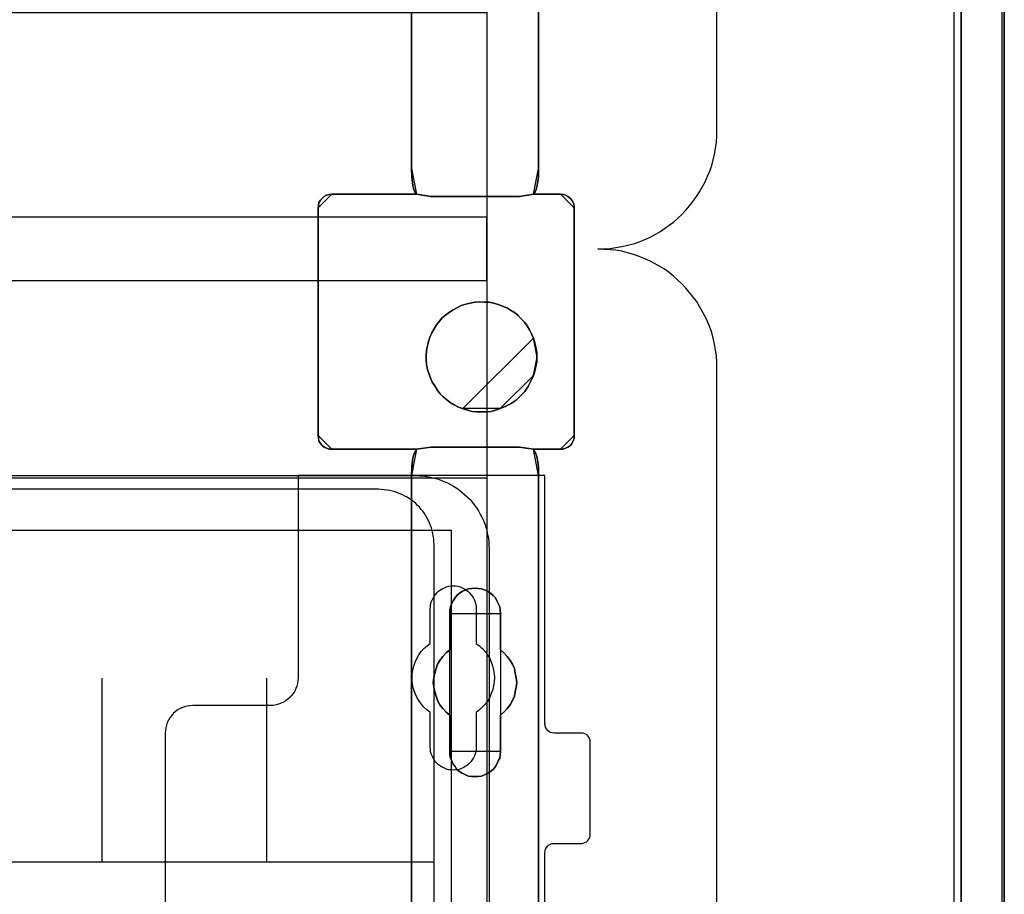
# Model space of a CAD drawing. Extents: x -631805 to -376315, y -40155 to 84873.
# Tile 42 of 256: x -612213 to -611143, y -34590 to -33639. Entities that reach past the tile are written whole.
import ezdxf

# ---------------------------------------------------------------- set-up
doc = ezdxf.new("R2010")
doc.units = 0
doc.header["$MEASUREMENT"] = 0
doc.layers.get('0').update_dxf_attribs({"color": 252})
for name, color, linetype in [('30', 7, 'Continuous'), ('5', 7, 'Continuous'), ('50', 7, 'Continuous')]:
    doc.layers.add(name, color=color, linetype=linetype)

# ---------------------------------------------------------------- blocks, each defined once
blk = doc.blocks.new('*U1036')
at = {"layer": '5', "color": 7}
for points in [[(896, -801.193125), (896, -20.806875)], [(891.310316, -20.805704), (891.310316, -801.191648)], [(891.310316, -801.191648), (891.310316, -20.805704)], [(845.374185, -323.250088), (845.374185, -401.905292), (845.374185, -403.035543), (845.219512, -403.960294), (845.116396, -404.371294), (845.013281, -404.62817), (844.910165, -404.83367), (844.80705, -404.885045), (847.745842, -404.885045), (848.055188, -404.93642), (848.312977, -404.987795), (848.570766, -405.14192), (848.828554, -405.34742), (848.983228, -405.55292), (849.137901, -405.809796), (849.241017, -406.118046), (849.241017, -406.374921), (849.241017, -431.137696), (849.241017, -431.445946), (849.137901, -431.702822), (848.983228, -432.011072), (848.828554, -432.216572), (848.570766, -432.422072), (848.312977, -432.524823), (848.055188, -432.627573), (847.745842, -432.627573), (844.80705, -432.627573), (844.910165, -432.730323), (845.013281, -432.935823), (845.116396, -433.192698), (845.219512, -433.552324), (845.374185, -434.52845), (845.374185, -435.658701), (845.374185, -498.747264)], [(831.556707, -743.189759), (831.556707, -435.658701), (831.608265, -434.52845), (831.711381, -433.552324), (831.814496, -433.192698), (831.917612, -432.935823), (832.020727, -432.730323), (832.123843, -432.627573), (822.895005, -432.627573), (822.637216, -432.627573), (822.32787, -432.524823), (822.070081, -432.422072), (821.86385, -432.216572), (821.657619, -432.011072), (821.502946, -431.702822), (821.451388, -431.445946), (821.39983, -431.137696), (821.39983, -406.374921), (821.451388, -406.118046), (821.502946, -405.809796), (821.657619, -405.55292), (821.86385, -405.34742), (822.070081, -405.14192), (822.32787, -404.987795), (822.637216, -404.93642), (822.895005, -404.885045), (832.123843, -404.885045), (832.020727, -404.83367), (831.917612, -404.62817), (831.814496, -404.371294), (831.711381, -403.960294), (831.608265, -403.035543), (831.556707, -401.905292), (831.556707, -401.905292), (831.556707, -78.807593)], [(831.555951, -78.807619), (831.555951, -401.907002), (831.607518, -403.037259), (831.710651, -403.962015), (831.813784, -404.373017), (831.916918, -404.629894), (832.020051, -404.835395), (832.123184, -404.88677), (833.670183, -405.143647), (833.670183, -405.143647), (843.31314, -405.143647), (844.808572, -404.88677), (844.911706, -404.835395), (845.014839, -404.629894), (845.117972, -404.373017), (845.221105, -403.962015), (845.375805, -403.037259), (845.375805, -401.907002), (845.375805, -323.251388)], [(845.375805, -648.762422), (845.375805, -523.253181), (845.375805, -498.747284), (845.375805, -435.658725), (845.375805, -434.528474), (845.221105, -433.552348), (845.117972, -433.192723), (845.014839, -432.935848), (844.911706, -432.730348), (844.808572, -432.627598), (843.31314, -432.422097), (833.670183, -432.422097), (832.123184, -432.627598), (832.020051, -432.730348), (831.916918, -432.935848), (831.813784, -433.192723), (831.710651, -433.552348), (831.607518, -434.528474), (831.555951, -435.658725), (831.555951, -743.18976)]]:
    blk.add_lwpolyline(points, dxfattribs=at)
at = {"layer": '5', "color": 59}
for points in [[(891.307665, -20.806406), (891.307665, -801.190946), (891.307665, -20.806406)], [(895.997349, -20.806406), (895.997349, -780.795001), (895.997349, -20.806406)]]:
    blk.add_lwpolyline(points, close=True, dxfattribs=at)
at = {"layer": '5', "color": 7}
for points in [[(831.555951, -401.907625), (831.555951, -78.808532), (831.555951, -401.907625)], [(845.373154, -323.250036), (845.373154, -401.907625), (845.373154, -323.250036)], [(831.555951, -401.904976), (831.607767, -403.036004), (831.711399, -403.961391), (831.81503, -404.372674), (831.918661, -404.629726), (832.022293, -404.835367), (832.125924, -404.886778), (831.555951, -401.904976)], [(831.555951, -401.904976), (831.555951, -401.904976), (831.555951, -401.904976)], [(831.555951, -401.904976), (831.607767, -403.036004), (831.711399, -403.961391), (831.81503, -404.372674), (831.918661, -404.629726), (832.022293, -404.835367), (832.125924, -404.886778), (831.555951, -401.904976)], [(831.555951, -401.904976), (831.607767, -403.036004), (831.711399, -403.961391), (831.81503, -404.372674), (831.918661, -404.629726), (832.022293, -404.835367), (832.125924, -404.886778), (831.555951, -401.904976)], [(831.555951, -401.904976), (831.607767, -403.036004), (831.711399, -403.961391), (831.81503, -404.372674), (831.918661, -404.629726), (832.022293, -404.835367), (832.125924, -404.886778), (831.555951, -401.904976)], [(831.555951, -401.904976), (831.607767, -403.036004), (831.711399, -403.961391), (831.81503, -404.372674), (831.918661, -404.629726), (832.022293, -404.835367), (832.125924, -404.886778), (831.555951, -401.904976)], [(831.555951, -401.904976), (831.607767, -403.036004), (831.711399, -403.961391), (831.81503, -404.372674), (831.918661, -404.629726), (832.022293, -404.835367), (832.125924, -404.886778), (831.555951, -401.904976)], [(831.555951, -401.904976), (831.607767, -403.036004), (831.711399, -403.961391), (831.81503, -404.372674), (831.918661, -404.629726), (832.022293, -404.835367), (832.125924, -404.886778), (831.555951, -401.904976)], [(831.555951, -401.904976), (831.607767, -403.036004), (831.711399, -403.961391), (831.81503, -404.372674), (831.918661, -404.629726), (832.022293, -404.835367), (832.125924, -404.886778), (831.555951, -401.904976)], [(831.555951, -401.904976), (831.607767, -403.036004), (831.711399, -403.961391), (831.81503, -404.372674), (831.918661, -404.629726), (832.022293, -404.835367), (832.125924, -404.886778), (831.555951, -401.904976)], [(831.555951, -401.904976), (831.607767, -403.036004), (831.711399, -403.961391), (831.81503, -404.372674), (831.918661, -404.629726), (832.022293, -404.835367), (832.125924, -404.886778), (831.555951, -401.904976)], [(831.555951, -401.904976), (831.607767, -403.036004), (831.711399, -403.961391), (831.81503, -404.372674), (831.918661, -404.629726), (832.022293, -404.835367), (832.125924, -404.886778), (831.555951, -401.904976)], [(831.555951, -401.904976), (831.607767, -403.036004), (831.711399, -403.961391), (831.81503, -404.372674), (831.918661, -404.629726), (832.022293, -404.835367), (832.125924, -404.886778), (831.555951, -401.904976)], [(831.555951, -401.904976), (831.607767, -403.036004), (831.711399, -403.961391), (831.81503, -404.372674), (831.918661, -404.629726), (832.022293, -404.835367), (832.125924, -404.886778), (831.555951, -401.904976)], [(831.555951, -401.904976), (831.607767, -403.036004), (831.711399, -403.961391), (831.81503, -404.372674), (831.918661, -404.629726), (832.022293, -404.835367), (832.125924, -404.886778), (831.555951, -401.904976)], [(831.555951, -401.904976), (831.607767, -403.036004), (831.711399, -403.961391), (831.81503, -404.372674), (831.918661, -404.629726), (832.022293, -404.835367), (832.125924, -404.886778), (831.555951, -401.904976)], [(831.555951, -401.904976), (831.607767, -403.036004), (831.711399, -403.961391), (831.81503, -404.372674), (831.918661, -404.629726), (832.022293, -404.835367), (832.125924, -404.886778), (831.555951, -401.904976)], [(831.555951, -401.904976), (831.607767, -403.036004), (831.711399, -403.961391), (831.81503, -404.372674), (831.918661, -404.629726), (832.022293, -404.835367), (832.125924, -404.886778), (831.555951, -401.904976)], [(831.555951, -401.904976), (831.607767, -403.036004), (831.711399, -403.961391), (831.81503, -404.372674), (831.918661, -404.629726), (832.022293, -404.835367), (832.125924, -404.886778), (831.555951, -401.904976)], [(831.555951, -401.904976), (831.607767, -403.036004), (831.711399, -403.961391), (831.81503, -404.372674), (831.918661, -404.629726), (832.022293, -404.835367), (832.125924, -404.886778), (831.555951, -401.904976)], [(831.555951, -401.904976), (831.607767, -403.036004), (831.711399, -403.961391), (831.81503, -404.372674), (831.918661, -404.629726), (832.022293, -404.835367), (832.125924, -404.886778), (831.555951, -401.904976)], [(831.555951, -401.904976), (831.607767, -403.036004), (831.711399, -403.961391), (831.81503, -404.372674), (831.918661, -404.629726), (832.022293, -404.835367), (832.125924, -404.886778), (831.555951, -401.904976)], [(844.805832, -404.886778), (844.909464, -404.835367), (845.013095, -404.629726), (845.116727, -404.372674), (845.220358, -403.961391), (845.375805, -403.036004), (845.375805, -401.904976), (844.805832, -404.886778)], [(844.805832, -404.886778), (844.909464, -404.835367), (845.013095, -404.629726), (845.116727, -404.372674), (845.220358, -403.961391), (845.375805, -403.036004), (845.375805, -401.904976), (844.805832, -404.886778)], [(844.805832, -404.886778), (844.909464, -404.835367), (845.013095, -404.629726), (845.116727, -404.372674), (845.220358, -403.961391), (845.375805, -403.036004), (845.375805, -401.904976), (844.805832, -404.886778)], [(844.805832, -404.886778), (844.909464, -404.835367), (845.013095, -404.629726), (845.116727, -404.372674), (845.220358, -403.961391), (845.375805, -403.036004), (845.375805, -401.904976), (844.805832, -404.886778)], [(844.805832, -404.886778), (844.909464, -404.835367), (845.013095, -404.629726), (845.116727, -404.372674), (845.220358, -403.961391), (845.375805, -403.036004), (845.375805, -401.904976), (844.805832, -404.886778)], [(844.805832, -404.886778), (844.909464, -404.835367), (845.013095, -404.629726), (845.116727, -404.372674), (845.220358, -403.961391), (845.375805, -403.036004), (845.375805, -401.904976), (844.805832, -404.886778)], [(844.805832, -404.886778), (844.909464, -404.835367), (845.013095, -404.629726), (845.116727, -404.372674), (845.220358, -403.961391), (845.375805, -403.036004), (845.375805, -401.904976), (844.805832, -404.886778)], [(844.805832, -404.886778), (844.909464, -404.835367), (845.013095, -404.629726), (845.116727, -404.372674), (845.220358, -403.961391), (845.375805, -403.036004), (845.375805, -401.904976), (844.805832, -404.886778)], [(844.805832, -404.886778), (844.909464, -404.835367), (845.013095, -404.629726), (845.116727, -404.372674), (845.220358, -403.961391), (845.375805, -403.036004), (845.375805, -401.904976), (844.805832, -404.886778)], [(844.805832, -404.886778), (844.909464, -404.835367), (845.013095, -404.629726), (845.116727, -404.372674), (845.220358, -403.961391), (845.375805, -403.036004), (845.375805, -401.904976), (844.805832, -404.886778)], [(844.805832, -404.886778), (844.909464, -404.835367), (845.013095, -404.629726), (845.116727, -404.372674), (845.220358, -403.961391), (845.375805, -403.036004), (845.375805, -401.904976), (844.805832, -404.886778)], [(844.805832, -404.886778), (844.909464, -404.835367), (845.013095, -404.629726), (845.116727, -404.372674), (845.220358, -403.961391), (845.375805, -403.036004), (845.375805, -401.904976), (844.805832, -404.886778)], [(844.805832, -404.886778), (844.909464, -404.835367), (845.013095, -404.629726), (845.116727, -404.372674), (845.220358, -403.961391), (845.375805, -403.036004), (845.375805, -401.904976), (844.805832, -404.886778)], [(844.805832, -404.886778), (844.909464, -404.835367), (845.013095, -404.629726), (845.116727, -404.372674), (845.220358, -403.961391), (845.375805, -403.036004), (845.375805, -401.904976), (844.805832, -404.886778)], [(844.805832, -404.886778), (844.909464, -404.835367), (845.013095, -404.629726), (845.116727, -404.372674), (845.220358, -403.961391), (845.375805, -403.036004), (845.375805, -401.904976), (844.805832, -404.886778)], [(844.805832, -404.886778), (844.909464, -404.835367), (845.013095, -404.629726), (845.116727, -404.372674), (845.220358, -403.961391), (845.375805, -403.036004), (845.375805, -401.904976), (844.805832, -404.886778)], [(844.805832, -404.886778), (844.909464, -404.835367), (845.013095, -404.629726), (845.116727, -404.372674), (845.220358, -403.961391), (845.375805, -403.036004), (845.375805, -401.904976), (844.805832, -404.886778)], [(844.805832, -404.886778), (844.909464, -404.835367), (845.013095, -404.629726), (845.116727, -404.372674), (845.220358, -403.961391), (845.375805, -403.036004), (845.375805, -401.904976), (844.805832, -404.886778)], [(844.805832, -404.886778), (844.909464, -404.835367), (845.013095, -404.629726), (845.116727, -404.372674), (845.220358, -403.961391), (845.375805, -403.036004), (845.375805, -401.904976), (844.805832, -404.886778)], [(844.805832, -404.886778), (844.909464, -404.835367), (845.013095, -404.629726), (845.116727, -404.372674), (845.220358, -403.961391), (845.375805, -403.036004), (845.375805, -401.904976), (844.805832, -404.886778)], [(844.805832, -404.886778), (844.909464, -404.835367), (845.013095, -404.629726), (845.116727, -404.372674), (845.220358, -403.961391), (845.375805, -403.036004), (845.375805, -401.904976), (844.805832, -404.886778)], [(845.373154, -401.904976), (845.373154, -401.904976), (845.373154, -401.904976)], [(822.897666, -404.88413), (822.639418, -404.935631), (822.329521, -404.987133), (822.071274, -405.141638), (821.864676, -405.347645), (821.658078, -405.553651), (821.503129, -405.81116), (821.45148, -406.12017), (821.39983, -406.377678), (822.897666, -404.88413)], [(821.39983, -406.374113), (821.39983, -431.138668), (821.451388, -431.446941), (821.502946, -431.703835), (821.657619, -432.012107), (821.86385, -432.217622), (822.070081, -432.423137), (822.32787, -432.525895), (822.637216, -432.628652), (822.895005, -432.628652), (832.123843, -432.628652), (833.670575, -432.423137), (843.311875, -432.423137), (844.80705, -432.628652), (847.745842, -432.628652), (848.055188, -432.628652), (848.312977, -432.525895), (848.570766, -432.423137), (848.828554, -432.217622), (848.983228, -432.012107), (849.137901, -431.703835), (849.241017, -431.446941), (849.241017, -431.138668), (849.241017, -406.374113), (849.241017, -406.117219), (849.137901, -405.808947), (848.983228, -405.552053), (848.828554, -405.346538), (848.570766, -405.141023), (848.312977, -404.986887), (848.055188, -404.935508), (847.745842, -404.88413), (844.80705, -404.88413), (843.311875, -405.141023), (833.670575, -405.141023), (832.123843, -404.88413), (822.895005, -404.88413), (822.637216, -404.935508), (822.32787, -404.986887), (822.070081, -405.141023), (821.86385, -405.346538), (821.657619, -405.552053), (821.502946, -405.808947), (821.451388, -406.117219), (821.39983, -406.374113)], [(822.895015, -404.88413), (832.125924, -404.88413), (822.895015, -404.88413)], [(832.123273, -404.88413), (833.67413, -405.143647), (832.123273, -404.88413)], [(832.123273, -404.88413), (832.123273, -404.88413), (832.123273, -404.88413)], [(843.313299, -405.140999), (833.671479, -405.140999), (843.313299, -405.140999)], [(843.310648, -405.143647), (844.808483, -404.88413), (843.310648, -405.143647)], [(844.805832, -404.88413), (844.805832, -404.88413), (844.805832, -404.88413)], [(847.745832, -404.88413), (844.805832, -404.88413), (847.745832, -404.88413)], [(849.241017, -406.377678), (849.241017, -406.12017), (849.1379, -405.81116), (848.983226, -405.553651), (848.828552, -405.347645), (848.570761, -405.141638), (848.312971, -404.987133), (848.05518, -404.935631), (847.745832, -404.88413), (849.241017, -406.377678)], [(821.39983, -406.37503), (821.39983, -431.1404), (821.39983, -406.37503)], [(849.238365, -406.37503), (849.238365, -431.1404), (849.238365, -406.37503)], [(844.808483, -420.554065), (844.602219, -420.091532), (844.395954, -419.628999), (844.138123, -419.217858), (843.828726, -418.806717), (843.467763, -418.446969), (843.158366, -418.087221), (842.745836, -417.778865), (842.333307, -417.521902), (841.920777, -417.264939), (841.456682, -417.059369), (840.992586, -416.905191), (840.52849, -416.751014), (840.012828, -416.648228), (839.497167, -416.648228), (838.981505, -416.596836), (838.465843, -416.648228), (837.950181, -416.751014), (837.486086, -416.853799), (836.970424, -417.007976), (836.557894, -417.213547), (836.093799, -417.47051), (835.681269, -417.727473), (835.26874, -418.035828), (834.907777, -418.344184), (834.59838, -418.703932), (834.288982, -419.115073), (834.031152, -419.526213), (833.773321, -419.988747), (833.567056, -420.45128), (833.412357, -420.913813), (833.309225, -421.376347), (833.206093, -421.890272), (833.154526, -422.404198), (833.154526, -422.918124), (833.206093, -423.43205), (833.309225, -423.945976), (833.463924, -424.408509), (833.618622, -424.871043), (833.824887, -425.333576), (834.082718, -425.744717), (834.340549, -426.155857), (834.649946, -426.566998), (835.010909, -426.926746), (835.371872, -427.235102), (835.784402, -427.543457), (836.196931, -427.80042), (836.661027, -428.057383), (837.125122, -428.211561), (844.808483, -420.554065)], [(837.124983, -428.211947), (837.640626, -428.36613), (838.15627, -428.520313), (838.671914, -428.571707), (839.187558, -428.571707), (839.703201, -428.571707), (840.218845, -428.520313), (840.682924, -428.36613), (841.198568, -428.211947), (841.81734, -427.954976), (842.384548, -427.64661), (842.951756, -427.28685), (843.415836, -426.824301), (843.879915, -426.361753), (844.240866, -425.796415), (844.550252, -425.231078), (844.808074, -424.614346), (844.962767, -424.151798), (845.065896, -423.637855), (845.169024, -423.123912), (845.169024, -422.609969), (845.169024, -422.096026), (845.065896, -421.582083), (844.962767, -421.06814), (844.808074, -420.554197), (844.601816, -420.091648), (844.395559, -419.629099), (844.137737, -419.217945), (843.828351, -418.806791), (843.4674, -418.447031), (843.158014, -418.08727), (842.745499, -417.778905), (842.332984, -417.521933), (841.920469, -417.264962), (841.45639, -417.059384), (840.99231, -416.905202), (840.528231, -416.751019), (840.012587, -416.64823), (839.496944, -416.64823), (838.9813, -416.596836), (838.465656, -416.64823), (837.950013, -416.751019), (837.485933, -416.853807), (836.97029, -417.00799), (836.557775, -417.213567), (836.093695, -417.470539), (835.68118, -417.72751), (835.268666, -418.035876), (834.907715, -418.344242), (834.598329, -418.704002), (834.288943, -419.115156), (834.031121, -419.526311), (833.773299, -419.98886), (833.567041, -420.451408), (833.412348, -420.913957), (833.30922, -421.376506), (833.206091, -421.890449), (833.154526, -422.404392), (833.154526, -422.918335), (833.206091, -423.432278), (833.30922, -423.946221), (833.463913, -424.408769), (833.618606, -424.871318), (833.824863, -425.333867), (834.082685, -425.745021), (834.340507, -426.156175), (834.649893, -426.56733), (835.010844, -426.92709), (835.371794, -427.235456), (835.784309, -427.543821), (836.196824, -427.800793), (836.660903, -428.057764), (837.124983, -428.211947)], [(837.124983, -428.211947), (837.640626, -428.36613), (838.15627, -428.520313), (838.671914, -428.571707), (839.187558, -428.571707), (839.703201, -428.571707), (840.218845, -428.520313), (840.682924, -428.36613), (841.198568, -428.211947), (841.81734, -427.954976), (842.384548, -427.64661), (842.951756, -427.28685), (843.415836, -426.824301), (843.879915, -426.361753), (844.240866, -425.796415), (844.550252, -425.231078), (844.808074, -424.614346), (844.962767, -424.151798), (845.065896, -423.637855), (845.169024, -423.123912), (845.169024, -422.609969), (845.169024, -422.096026), (845.065896, -421.582083), (844.962767, -421.06814), (844.808074, -420.554197), (844.601816, -420.091648), (844.395559, -419.629099), (844.137737, -419.217945), (843.828351, -418.806791), (843.4674, -418.447031), (843.158014, -418.08727), (842.745499, -417.778905), (842.332984, -417.521933), (841.920469, -417.264962), (841.45639, -417.059384), (840.99231, -416.905202), (840.528231, -416.751019), (840.012587, -416.64823), (839.496944, -416.64823), (838.9813, -416.596836), (838.465656, -416.64823), (837.950013, -416.751019), (837.485933, -416.853807), (836.97029, -417.00799), (836.557775, -417.213567), (836.093695, -417.470539), (835.68118, -417.72751), (835.268666, -418.035876), (834.907715, -418.344242), (834.598329, -418.704002), (834.288943, -419.115156), (834.031121, -419.526311), (833.773299, -419.98886), (833.567041, -420.451408), (833.412348, -420.913957), (833.30922, -421.376506), (833.206091, -421.890449), (833.154526, -422.404392), (833.154526, -422.918335), (833.206091, -423.432278), (833.30922, -423.946221), (833.463913, -424.408769), (833.618606, -424.871318), (833.824863, -425.333867), (834.082685, -425.745021), (834.340507, -426.156175), (834.649893, -426.56733), (835.010844, -426.92709), (835.371794, -427.235456), (835.784309, -427.543821), (836.196824, -427.800793), (836.660903, -428.057764), (837.124983, -428.211947)], [(837.124983, -428.211947), (836.660903, -428.057764), (836.196824, -427.800793), (835.784309, -427.543821), (835.371794, -427.235456), (835.010844, -426.92709), (834.649893, -426.56733), (834.340507, -426.156175), (834.082685, -425.745021), (833.824863, -425.333867), (833.618606, -424.871318), (833.463913, -424.408769), (833.30922, -423.946221), (833.206091, -423.432278), (833.154526, -422.918335), (833.154526, -422.404392), (833.206091, -421.890449), (833.30922, -421.376506), (833.412348, -420.913957), (833.567041, -420.451408), (833.773299, -419.98886), (834.031121, -419.526311), (834.288943, -419.115156), (834.598329, -418.704002), (834.907715, -418.344242), (835.268666, -418.035876), (835.68118, -417.72751), (836.093695, -417.470539), (836.557775, -417.213567), (836.97029, -417.00799), (837.485933, -416.853807), (837.950013, -416.751019), (838.465656, -416.64823), (838.9813, -416.596836), (839.496944, -416.64823), (840.012587, -416.64823), (840.528231, -416.751019), (840.99231, -416.905202), (841.45639, -417.059384), (841.920469, -417.264962), (842.332984, -417.521933), (842.745499, -417.778905), (843.158014, -418.08727), (843.4674, -418.447031), (843.828351, -418.806791), (844.137737, -419.217945), (844.395559, -419.629099), (844.601816, -420.091648), (844.808074, -420.554197), (844.962767, -421.06814), (845.065896, -421.582083), (845.169024, -422.096026), (845.169024, -422.609969), (845.169024, -423.123912), (845.065896, -423.637855), (844.962767, -424.151798), (844.808074, -424.614346), (844.550252, -425.231078), (844.240866, -425.796415), (843.879915, -426.361753), (843.415836, -426.824301), (842.951756, -427.28685), (842.384548, -427.64661), (841.81734, -427.954976), (841.198568, -428.211947), (840.682924, -428.36613), (840.218845, -428.520313), (839.703201, -428.571707), (839.187558, -428.571707), (838.671914, -428.571707), (838.15627, -428.520313), (837.640626, -428.36613), (837.124983, -428.211947)], [(845.169024, -422.610753), (845.169024, -422.096353), (845.065255, -421.581952), (844.961486, -421.067552), (844.805832, -420.553151), (845.169024, -422.610753)], [(844.805832, -424.615392), (844.961486, -424.152172), (845.065255, -423.637483), (845.169024, -423.122794), (845.169024, -422.608105), (844.805832, -424.615392)], [(841.197771, -428.211561), (841.816751, -427.954503), (842.384148, -427.646033), (842.951546, -427.286151), (843.41578, -426.823446), (843.880015, -426.360741), (844.241086, -425.795212), (844.550575, -425.229684), (844.808483, -424.612744), (841.197771, -428.211561)], [(837.125779, -428.208913), (837.641557, -428.364396), (838.157335, -428.51988), (838.673112, -428.571707), (839.18889, -428.571707), (839.704667, -428.571707), (840.220445, -428.51988), (840.684645, -428.364396), (841.200423, -428.208913), (837.125779, -428.208913)], [(821.39983, -431.137751), (821.45148, -431.446214), (821.503129, -431.703265), (821.658078, -432.011728), (821.864676, -432.217369), (822.071274, -432.423011), (822.329521, -432.525831), (822.639418, -432.628652), (822.897666, -432.628652), (821.39983, -431.137751)], [(847.745832, -432.628652), (848.05518, -432.628652), (848.312971, -432.525831), (848.570761, -432.423011), (848.828552, -432.217369), (848.983226, -432.011728), (849.1379, -431.703265), (849.241017, -431.446214), (849.241017, -431.137751), (847.745832, -432.628652)], [(822.895015, -432.626004), (832.125924, -432.626004), (822.895015, -432.626004)], [(832.125924, -432.626004), (832.022293, -432.728877), (831.918661, -432.934624), (831.81503, -433.191807), (831.711399, -433.551864), (831.607767, -434.529161), (831.555951, -435.660768), (832.125924, -432.626004)], [(832.125924, -432.626004), (832.022293, -432.728877), (831.918661, -432.934624), (831.81503, -433.191807), (831.711399, -433.551864), (831.607767, -434.529161), (831.555951, -435.660768), (832.125924, -432.626004)], [(832.125924, -432.626004), (832.022293, -432.728877), (831.918661, -432.934624), (831.81503, -433.191807), (831.711399, -433.551864), (831.607767, -434.529161), (831.555951, -435.660768), (832.125924, -432.626004)], [(832.125924, -432.626004), (832.022293, -432.728877), (831.918661, -432.934624), (831.81503, -433.191807), (831.711399, -433.551864), (831.607767, -434.529161), (831.555951, -435.660768), (832.125924, -432.626004)], [(832.125924, -432.626004), (832.022293, -432.728877), (831.918661, -432.934624), (831.81503, -433.191807), (831.711399, -433.551864), (831.607767, -434.529161), (831.555951, -435.660768), (832.125924, -432.626004)], [(832.125924, -432.626004), (832.022293, -432.728877), (831.918661, -432.934624), (831.81503, -433.191807), (831.711399, -433.551864), (831.607767, -434.529161), (831.555951, -435.660768), (832.125924, -432.626004)], [(832.125924, -432.626004), (832.022293, -432.728877), (831.918661, -432.934624), (831.81503, -433.191807), (831.711399, -433.551864), (831.607767, -434.529161), (831.555951, -435.660768), (832.125924, -432.626004)], [(832.125924, -432.626004), (832.022293, -432.728877), (831.918661, -432.934624), (831.81503, -433.191807), (831.711399, -433.551864), (831.607767, -434.529161), (831.555951, -435.660768), (832.125924, -432.626004)], [(832.125924, -432.626004), (832.022293, -432.728877), (831.918661, -432.934624), (831.81503, -433.191807), (831.711399, -433.551864), (831.607767, -434.529161), (831.555951, -435.660768), (832.125924, -432.626004)], [(832.125924, -432.626004), (832.022293, -432.728877), (831.918661, -432.934624), (831.81503, -433.191807), (831.711399, -433.551864), (831.607767, -434.529161), (831.555951, -435.660768), (832.125924, -432.626004)], [(832.125924, -432.626004), (832.022293, -432.728877), (831.918661, -432.934624), (831.81503, -433.191807), (831.711399, -433.551864), (831.607767, -434.529161), (831.555951, -435.660768), (832.125924, -432.626004)], [(832.125924, -432.626004), (832.022293, -432.728877), (831.918661, -432.934624), (831.81503, -433.191807), (831.711399, -433.551864), (831.607767, -434.529161), (831.555951, -435.660768), (832.125924, -432.626004)], [(832.125924, -432.626004), (832.022293, -432.728877), (831.918661, -432.934624), (831.81503, -433.191807), (831.711399, -433.551864), (831.607767, -434.529161), (831.555951, -435.660768), (832.125924, -432.626004)], [(832.125924, -432.626004), (832.022293, -432.728877), (831.918661, -432.934624), (831.81503, -433.191807), (831.711399, -433.551864), (831.607767, -434.529161), (831.555951, -435.660768), (832.125924, -432.626004)], [(832.125924, -432.626004), (832.022293, -432.728877), (831.918661, -432.934624), (831.81503, -433.191807), (831.711399, -433.551864), (831.607767, -434.529161), (831.555951, -435.660768), (832.125924, -432.626004)], [(832.125924, -432.626004), (832.022293, -432.728877), (831.918661, -432.934624), (831.81503, -433.191807), (831.711399, -433.551864), (831.607767, -434.529161), (831.555951, -435.660768), (832.125924, -432.626004)], [(832.125924, -432.626004), (832.022293, -432.728877), (831.918661, -432.934624), (831.81503, -433.191807), (831.711399, -433.551864), (831.607767, -434.529161), (831.555951, -435.660768), (832.125924, -432.626004)], [(832.125924, -432.626004), (832.022293, -432.728877), (831.918661, -432.934624), (831.81503, -433.191807), (831.711399, -433.551864), (831.607767, -434.529161), (831.555951, -435.660768), (832.125924, -432.626004)], [(832.125924, -432.626004), (832.022293, -432.728877), (831.918661, -432.934624), (831.81503, -433.191807), (831.711399, -433.551864), (831.607767, -434.529161), (831.555951, -435.660768), (832.125924, -432.626004)], [(832.125924, -432.626004), (832.022293, -432.728877), (831.918661, -432.934624), (831.81503, -433.191807), (831.711399, -433.551864), (831.607767, -434.529161), (831.555951, -435.660768), (832.125924, -432.626004)], [(832.125924, -432.626004), (832.022293, -432.728877), (831.918661, -432.934624), (831.81503, -433.191807), (831.711399, -433.551864), (831.607767, -434.529161), (831.555951, -435.660768), (832.125924, -432.626004)], [(832.123273, -432.628652), (833.67413, -432.422097), (832.123273, -432.628652)], [(832.123273, -432.626004), (832.123273, -432.626004), (832.123273, -432.626004)], [(843.313299, -432.422097), (833.671479, -432.422097), (843.313299, -432.422097)], [(843.310648, -432.422097), (844.808483, -432.628652), (843.310648, -432.422097)], [(845.375805, -435.660768), (845.375805, -434.529161), (845.220358, -433.551864), (845.116727, -433.191807), (845.013095, -432.934624), (844.909464, -432.728877), (844.805832, -432.626004), (845.375805, -435.660768)], [(844.805832, -432.626004), (844.805832, -432.626004), (844.805832, -432.626004)], [(845.375805, -435.660768), (845.375805, -434.529161), (845.220358, -433.551864), (845.116727, -433.191807), (845.013095, -432.934624), (844.909464, -432.728877), (844.805832, -432.626004), (845.375805, -435.660768)], [(845.375805, -435.660768), (845.375805, -434.529161), (845.220358, -433.551864), (845.116727, -433.191807), (845.013095, -432.934624), (844.909464, -432.728877), (844.805832, -432.626004), (845.375805, -435.660768)], [(845.375805, -435.660768), (845.375805, -434.529161), (845.220358, -433.551864), (845.116727, -433.191807), (845.013095, -432.934624), (844.909464, -432.728877), (844.805832, -432.626004), (845.375805, -435.660768)], [(845.375805, -435.660768), (845.375805, -434.529161), (845.220358, -433.551864), (845.116727, -433.191807), (845.013095, -432.934624), (844.909464, -432.728877), (844.805832, -432.626004), (845.375805, -435.660768)], [(845.375805, -435.660768), (845.375805, -434.529161), (845.220358, -433.551864), (845.116727, -433.191807), (845.013095, -432.934624), (844.909464, -432.728877), (844.805832, -432.626004), (845.375805, -435.660768)], [(845.375805, -435.660768), (845.375805, -434.529161), (845.220358, -433.551864), (845.116727, -433.191807), (845.013095, -432.934624), (844.909464, -432.728877), (844.805832, -432.626004), (845.375805, -435.660768)], [(845.375805, -435.660768), (845.375805, -434.529161), (845.220358, -433.551864), (845.116727, -433.191807), (845.013095, -432.934624), (844.909464, -432.728877), (844.805832, -432.626004), (845.375805, -435.660768)], [(845.375805, -435.660768), (845.375805, -434.529161), (845.220358, -433.551864), (845.116727, -433.191807), (845.013095, -432.934624), (844.909464, -432.728877), (844.805832, -432.626004), (845.375805, -435.660768)], [(845.375805, -435.660768), (845.375805, -434.529161), (845.220358, -433.551864), (845.116727, -433.191807), (845.013095, -432.934624), (844.909464, -432.728877), (844.805832, -432.626004), (845.375805, -435.660768)], [(845.375805, -435.660768), (845.375805, -434.529161), (845.220358, -433.551864), (845.116727, -433.191807), (845.013095, -432.934624), (844.909464, -432.728877), (844.805832, -432.626004), (845.375805, -435.660768)], [(845.375805, -435.660768), (845.375805, -434.529161), (845.220358, -433.551864), (845.116727, -433.191807), (845.013095, -432.934624), (844.909464, -432.728877), (844.805832, -432.626004), (845.375805, -435.660768)], [(845.375805, -435.660768), (845.375805, -434.529161), (845.220358, -433.551864), (845.116727, -433.191807), (845.013095, -432.934624), (844.909464, -432.728877), (844.805832, -432.626004), (845.375805, -435.660768)], [(845.375805, -435.660768), (845.375805, -434.529161), (845.220358, -433.551864), (845.116727, -433.191807), (845.013095, -432.934624), (844.909464, -432.728877), (844.805832, -432.626004), (845.375805, -435.660768)], [(845.375805, -435.660768), (845.375805, -434.529161), (845.220358, -433.551864), (845.116727, -433.191807), (845.013095, -432.934624), (844.909464, -432.728877), (844.805832, -432.626004), (845.375805, -435.660768)], [(845.375805, -435.660768), (845.375805, -434.529161), (845.220358, -433.551864), (845.116727, -433.191807), (845.013095, -432.934624), (844.909464, -432.728877), (844.805832, -432.626004), (845.375805, -435.660768)], [(845.375805, -435.660768), (845.375805, -434.529161), (845.220358, -433.551864), (845.116727, -433.191807), (845.013095, -432.934624), (844.909464, -432.728877), (844.805832, -432.626004), (845.375805, -435.660768)], [(845.375805, -435.660768), (845.375805, -434.529161), (845.220358, -433.551864), (845.116727, -433.191807), (845.013095, -432.934624), (844.909464, -432.728877), (844.805832, -432.626004), (845.375805, -435.660768)], [(845.375805, -435.660768), (845.375805, -434.529161), (845.220358, -433.551864), (845.116727, -433.191807), (845.013095, -432.934624), (844.909464, -432.728877), (844.805832, -432.626004), (845.375805, -435.660768)], [(845.375805, -435.660768), (845.375805, -434.529161), (845.220358, -433.551864), (845.116727, -433.191807), (845.013095, -432.934624), (844.909464, -432.728877), (844.805832, -432.626004), (845.375805, -435.660768)], [(845.375805, -435.660768), (845.375805, -434.529161), (845.220358, -433.551864), (845.116727, -433.191807), (845.013095, -432.934624), (844.909464, -432.728877), (844.805832, -432.626004), (845.375805, -435.660768)], [(844.805832, -432.626004), (847.745832, -432.626004), (844.805832, -432.626004)], [(831.555951, -743.18882), (831.555951, -435.65812), (831.555951, -743.18882)], [(831.555951, -435.65812), (831.555951, -435.65812), (831.555951, -435.65812)], [(845.373154, -435.65812), (845.373154, -498.747316), (845.373154, -435.65812)], [(845.373154, -435.65812), (845.373154, -435.65812), (845.373154, -435.65812)], [(837.073768, -467.873161), (836.76441, -467.667628), (836.506612, -467.462096), (836.300373, -467.153797), (836.094134, -466.896881), (835.939455, -466.537199), (835.784776, -466.2289), (835.733217, -465.869219), (835.733217, -465.509537), (835.733217, -461.553035), (835.32074, -461.244737), (834.959822, -460.833672), (834.650464, -460.422606), (834.392666, -459.960158), (834.237987, -459.49771), (834.083308, -459.035262), (833.980189, -458.521431), (833.928629, -458.007599), (833.980189, -457.493768), (834.083308, -456.979937), (834.237987, -456.466105), (834.392666, -456.003657), (834.650464, -455.592592), (834.959822, -455.181527), (835.32074, -454.770462), (835.733217, -454.462163), (835.733217, -450.505662), (835.733217, -450.14598), (835.784776, -449.786298), (835.939455, -449.426616), (836.094134, -449.118317), (836.300373, -448.810018), (836.506612, -448.553103), (836.76441, -448.296187), (837.073768, -448.090654), (837.434685, -447.936505), (837.744043, -447.833739), (838.104961, -447.782356), (838.465878, -447.730973), (838.826796, -447.782356), (839.187713, -447.833739), (839.497071, -447.936505), (839.857989, -448.090654), (840.167347, -448.296187), (840.425145, -448.553103), (840.682943, -448.810018), (840.837622, -449.118317), (840.992301, -449.426616), (841.14698, -449.786298), (841.19854, -450.14598), (841.250099, -450.505662), (841.250099, -454.462163), (841.611017, -454.770462), (841.971934, -455.181527), (842.281292, -455.592592), (842.539091, -456.003657), (842.745329, -456.466105), (842.848448, -456.979937), (842.951568, -457.493768), (843.003127, -458.007599), (842.951568, -458.521431), (842.848448, -459.035262), (842.745329, -459.49771), (842.539091, -459.960158), (842.281292, -460.422606), (841.971934, -460.833672), (841.611017, -461.244737), (841.250099, -461.553035), (841.250099, -465.509537), (841.19854, -465.869219), (841.14698, -466.2289), (840.992301, -466.537199), (840.837622, -466.896881), (840.682943, -467.153797), (840.425145, -467.462096), (840.167347, -467.667628), (839.857989, -467.873161), (839.497071, -468.02731), (839.187713, -468.18146), (838.826796, -468.232843), (838.465878, -468.232843), (838.104961, -468.232843), (837.744043, -468.18146), (837.434685, -468.02731), (837.073768, -467.873161)], [(839.857989, -448.090654), (839.497071, -447.936505), (839.187713, -447.833739), (838.826796, -447.782356), (838.465878, -447.730973), (838.104961, -447.782356), (837.744043, -447.833739), (837.434685, -447.936505), (837.073768, -448.090654), (836.76441, -448.296187), (836.506612, -448.553103), (836.300373, -448.810018), (836.094134, -449.118317), (835.939455, -449.426616), (835.784776, -449.786298), (835.733217, -450.14598), (835.733217, -450.505662), (835.733217, -454.462163), (835.32074, -454.770462), (834.959822, -455.181527), (834.650464, -455.592592), (834.392666, -456.003657), (834.237987, -456.466105), (834.083308, -456.979937), (833.980189, -457.493768), (833.928629, -458.007599), (833.980189, -458.521431), (834.083308, -459.035262), (834.237987, -459.49771), (834.392666, -459.960158), (834.650464, -460.422606), (834.959822, -460.833672), (835.32074, -461.244737), (835.733217, -461.553035), (835.733217, -465.509537), (835.733217, -465.869219), (835.784776, -466.2289), (835.939455, -466.537199), (836.094134, -466.896881), (836.300373, -467.153797), (836.506612, -467.462096), (836.76441, -467.667628), (837.073768, -467.873161), (837.434685, -468.02731), (837.744043, -468.18146), (838.104961, -468.232843), (838.465878, -468.232843), (838.826796, -468.232843), (839.187713, -468.18146), (839.497071, -468.02731), (839.857989, -467.873161), (840.167347, -467.667628), (840.425145, -467.462096), (840.682943, -467.153797), (840.837622, -466.896881), (840.992301, -466.537199), (841.14698, -466.2289), (841.19854, -465.869219), (841.250099, -465.509537), (841.250099, -461.553035), (841.611017, -461.244737), (841.971934, -460.833672), (842.281292, -460.422606), (842.539091, -459.960158), (842.745329, -459.49771), (842.848448, -459.035262), (842.951568, -458.521431), (843.003127, -458.007599), (842.951568, -457.493768), (842.848448, -456.979937), (842.745329, -456.466105), (842.539091, -456.003657), (842.281292, -455.592592), (841.971934, -455.181527), (841.611017, -454.770462), (841.250099, -454.462163), (841.250099, -450.505662), (841.19854, -450.14598), (841.14698, -449.786298), (840.992301, -449.426616), (840.837622, -449.118317), (840.682943, -448.810018), (840.425145, -448.553103), (840.167347, -448.296187), (839.857989, -448.090654)], [(839.857989, -448.090654), (839.497071, -447.936505), (839.187713, -447.833739), (838.826796, -447.782356), (838.465878, -447.730973), (838.104961, -447.782356), (837.744043, -447.833739), (837.434685, -447.936505), (837.073768, -448.090654), (836.76441, -448.296187), (836.506612, -448.553103), (836.300373, -448.810018), (836.094134, -449.118317), (835.939455, -449.426616), (835.784776, -449.786298), (835.733217, -450.14598), (835.733217, -450.505662), (835.733217, -454.462163), (835.32074, -454.770462), (834.959822, -455.181527), (834.650464, -455.592592), (834.392666, -456.003657), (834.237987, -456.466105), (834.083308, -456.979937), (833.980189, -457.493768), (833.928629, -458.007599), (833.980189, -458.521431), (834.083308, -459.035262), (834.237987, -459.49771), (834.392666, -459.960158), (834.650464, -460.422606), (834.959822, -460.833672), (835.32074, -461.244737), (835.733217, -461.553035), (835.733217, -465.509537), (835.733217, -465.869219), (835.784776, -466.2289), (835.939455, -466.537199), (836.094134, -466.896881), (836.300373, -467.153797), (836.506612, -467.462096), (836.76441, -467.667628), (837.073768, -467.873161), (837.434685, -468.02731), (837.744043, -468.18146), (838.104961, -468.232843), (838.465878, -468.232843), (838.826796, -468.232843), (839.187713, -468.18146), (839.497071, -468.02731), (839.857989, -467.873161), (840.167347, -467.667628), (840.425145, -467.462096), (840.682943, -467.153797), (840.837622, -466.896881), (840.992301, -466.537199), (841.14698, -466.2289), (841.19854, -465.869219), (841.250099, -465.509537), (841.250099, -461.553035), (841.611017, -461.244737), (841.971934, -460.833672), (842.281292, -460.422606), (842.539091, -459.960158), (842.745329, -459.49771), (842.848448, -459.035262), (842.951568, -458.521431), (843.003127, -458.007599), (842.951568, -457.493768), (842.848448, -456.979937), (842.745329, -456.466105), (842.539091, -456.003657), (842.281292, -455.592592), (841.971934, -455.181527), (841.611017, -454.770462), (841.250099, -454.462163), (841.250099, -450.505662), (841.19854, -450.14598), (841.14698, -449.786298), (840.992301, -449.426616), (840.837622, -449.118317), (840.682943, -448.810018), (840.425145, -448.553103), (840.167347, -448.296187), (839.857989, -448.090654)], [(841.250792, -450.508867), (841.199233, -450.14877), (841.147674, -449.788672), (840.992997, -449.428575), (840.838321, -449.11992), (840.683644, -448.811265), (840.425849, -448.554053), (840.168054, -448.29684), (839.858701, -448.09107), (839.497788, -447.936743), (839.188434, -447.833858), (838.827522, -447.782415), (838.466609, -447.730973), (838.105697, -447.782415), (837.744784, -447.833858), (837.43543, -447.936743), (837.074518, -448.09107), (836.765164, -448.29684), (836.507369, -448.554053), (836.301133, -448.811265), (836.094898, -449.11992), (835.940221, -449.428575), (835.785544, -449.788672), (835.733985, -450.14877), (835.733985, -450.508867), (841.250792, -450.508867)], [(835.733985, -454.462535), (835.733985, -450.506219), (835.733985, -454.462535)], [(841.248141, -450.506219), (841.248141, -454.462535), (841.248141, -450.506219)], [(835.733985, -454.459887), (835.321332, -454.768337), (834.960261, -455.179604), (834.650771, -455.590871), (834.392864, -456.002138), (834.238119, -456.464813), (834.083374, -456.978897), (833.980211, -457.492981), (833.928629, -458.007065), (833.980211, -458.521149), (834.083374, -459.035233), (834.238119, -459.497908), (834.392864, -459.960583), (834.650771, -460.423259), (834.960261, -460.834526), (835.321332, -461.245793), (835.733985, -461.554243), (835.733985, -454.459887)], [(841.248141, -461.554243), (841.609462, -461.245793), (841.970783, -460.834526), (842.280486, -460.423259), (842.538572, -459.960583), (842.745041, -459.497908), (842.848276, -459.035233), (842.95151, -458.521149), (843.003127, -458.007065), (842.95151, -457.492981), (842.848276, -456.978897), (842.745041, -456.464813), (842.538572, -456.002138), (842.280486, -455.590871), (841.970783, -455.179604), (841.609462, -454.768337), (841.248141, -454.459887), (841.248141, -461.554243)], [(835.733985, -465.507911), (835.733985, -461.551595), (835.733985, -465.507911)], [(841.248141, -461.551595), (841.248141, -465.507911), (841.248141, -461.551595)], [(835.733985, -465.507911), (835.733985, -465.867807), (835.785544, -466.227704), (835.940221, -466.536187), (836.094898, -466.896084), (836.301133, -467.153153), (836.507369, -467.461635), (836.765164, -467.667291), (837.074518, -467.872946), (837.43543, -468.027187), (837.744784, -468.181429), (838.105697, -468.232843), (838.466609, -468.232843), (838.827522, -468.232843), (839.188434, -468.181429), (839.497788, -468.027187), (839.858701, -467.872946), (840.168054, -467.667291), (840.425849, -467.461635), (840.683644, -467.153153), (840.838321, -466.896084), (840.992997, -466.536187), (841.147674, -466.227704), (841.199233, -465.867807), (841.250792, -465.507911), (835.733985, -465.507911)]]:
    blk.add_lwpolyline(points, close=True, dxfattribs=at)
at = {"layer": '50', "color": 7}
for points in [[(895.766709, -801.133213), (895.766709, -20.558787)], [(890.538865, -801.136518), (890.538865, -20.552831)], [(864.765487, -737.446126), (864.765487, -423.785117), (864.765487, -423.117644), (864.714138, -422.501515), (864.611439, -421.834042), (864.508741, -421.217913), (864.354693, -420.55044), (864.200645, -419.934311), (863.995248, -419.369526), (863.738502, -418.753397), (863.481756, -418.188612), (863.173661, -417.623827), (862.865565, -417.110386), (862.55747, -416.545601), (862.198025, -416.083505), (861.787231, -415.570064), (861.376437, -415.107967), (860.965643, -414.64587), (860.5035, -414.235118), (860.041357, -413.824365), (859.579214, -413.413612), (859.065722, -413.054204), (858.552229, -412.746139), (857.987388, -412.438075), (857.422546, -412.13001), (856.857705, -411.87329), (856.292863, -411.667913), (855.676672, -411.462537), (855.060482, -411.257161), (854.444291, -411.103129), (853.776751, -411.00044), (853.16056, -410.949096), (852.49302, -410.897752), (851.82548, -410.846408), (852.49302, -410.846408), (853.16056, -410.795064), (853.776751, -410.692376), (854.444291, -410.589688), (855.060482, -410.435655), (855.676672, -410.281623), (856.292863, -410.076247), (856.857705, -409.870871), (857.422546, -409.61415), (857.987388, -409.306086), (858.552229, -408.998021), (859.065722, -408.638612), (859.579214, -408.279204), (860.041357, -407.919795), (860.5035, -407.509043), (860.965643, -407.09829), (861.376437, -406.636193), (861.787231, -406.174096), (862.198025, -405.660656), (862.55747, -405.147215), (862.865565, -404.633774), (863.173661, -404.120333), (863.481756, -403.555548), (863.738502, -402.939419), (863.995248, -402.374634), (864.200645, -401.758505), (864.354693, -401.142376), (864.508741, -400.526247), (864.611439, -399.910118), (864.714138, -399.242645), (864.765487, -398.575172), (864.765487, -397.907699), (864.765487, -84.554755)], [(503.983265, -85.921426), (839.76091, -85.921426), (839.76091, -735.000783), (503.983265, -735.000783), (503.983265, -85.921426)], [(839.76091, -435.77199), (503.983265, -435.77199), (503.983265, -385.150219), (839.76091, -385.150219), (839.76091, -435.77199)], [(503.983265, -414.285013), (839.76091, -414.285013), (839.76091, -407.405155), (503.983265, -407.405155), (503.983265, -414.285013)], [(507.824617, -728.385739), (835.919558, -728.385739), (835.919558, -441.457538), (507.824617, -441.457538), (507.824617, -728.385739)]]:
    blk.add_lwpolyline(points, dxfattribs=at)
blk = doc.blocks.new('*U1055')
at = {"layer": '50', "color": 7}
for points in [[(512.000243, -435.499232), (832.001083, -435.499232), (832.421087, -435.520249), (832.82009, -435.541266), (833.219094, -435.583301), (833.597097, -435.667371), (833.996101, -435.75144), (834.374104, -435.856527), (834.752107, -435.982631), (835.109111, -436.129753), (835.466114, -436.276875), (835.802117, -436.466031), (836.13812, -436.655187), (836.474123, -436.865361), (836.789125, -437.075535), (837.083128, -437.327744), (837.377131, -437.579952), (837.650133, -437.832161), (837.923136, -438.105386), (838.175138, -438.39963), (838.40614, -438.71489), (838.637142, -439.009134), (838.847144, -439.345412), (839.036145, -439.68169), (839.204147, -440.017968), (839.372148, -440.375263), (839.51915, -440.753576), (839.645151, -441.110871), (839.750152, -441.489184), (839.834152, -441.888514), (839.918153, -442.287845), (839.960154, -442.687175), (839.981154, -443.086505), (840.002154, -443.506853), (840.002154, -502.523649)], [(834.016113, -577.995737), (834.016113, -443.001103), (833.995113, -442.685842), (833.974113, -442.370582), (833.932113, -442.076338), (833.890113, -441.782095), (833.827113, -441.487852), (833.743113, -441.193608), (833.638112, -440.920382), (833.533112, -440.647156), (833.407112, -440.394948), (833.281111, -440.121722), (833.134111, -439.869513), (832.98711, -439.638322), (832.81911, -439.407131), (832.630109, -439.17594), (832.441109, -438.944749), (832.231108, -438.755592), (832.021108, -438.545418), (831.811107, -438.356262), (831.580107, -438.188123), (831.349106, -438.019984), (831.097105, -437.851845), (830.845105, -437.725741), (830.593104, -437.578619), (830.320103, -437.473532), (830.047102, -437.368445), (829.774102, -437.263358), (829.480101, -437.179289), (829.1861, -437.116237), (828.892099, -437.074202), (828.598098, -437.032167), (828.283097, -437.01115), (827.968097, -436.990132), (515.970229, -436.990132)], [(509.985212, -477.51456), (834.016113, -477.51456), (834.016113, -477.51456), (834.016113, -443.001536), (833.995113, -442.686253), (833.974113, -442.370969), (833.932113, -442.076705), (833.890113, -441.78244), (833.827113, -441.488176), (833.743113, -441.193911), (833.638112, -440.920665), (833.533112, -440.64742), (833.407112, -440.395193), (833.281111, -440.121948), (833.134111, -439.869721), (832.98711, -439.638513), (832.81911, -439.407305), (832.630109, -439.176097), (832.441109, -438.944889), (832.231108, -438.755719), (832.021108, -438.54553), (831.811107, -438.35636), (831.580107, -438.188209), (831.349106, -438.020058), (831.097105, -437.851907), (830.845105, -437.725794), (830.593104, -437.578661), (830.320103, -437.473567), (830.047102, -437.368472), (829.774102, -437.263378), (829.480101, -437.179302), (829.1861, -437.116246), (828.892099, -437.074208), (828.598098, -437.03217), (828.283097, -437.011151), (827.968097, -436.990132), (515.970229, -436.990132)], [(834.016113, -477.51456), (834.016113, -443.001536), (833.995113, -442.686253), (833.974113, -442.370969), (833.932113, -442.076705), (833.890113, -441.78244), (833.827113, -441.488176), (833.743113, -441.193911), (833.638112, -440.920665), (833.533112, -440.64742), (833.407112, -440.395193), (833.281111, -440.121948), (833.134111, -439.869721), (832.98711, -439.638513), (832.81911, -439.407305), (832.630109, -439.176097), (832.441109, -438.944889), (832.231108, -438.755719), (832.021108, -438.54553), (831.811107, -438.35636), (831.580107, -438.188209), (831.349106, -438.020058), (831.097105, -437.851907), (830.845105, -437.725794), (830.593104, -437.578661), (830.320103, -437.473567), (830.047102, -437.368472), (829.774102, -437.263378), (829.480101, -437.179302), (829.1861, -437.116246), (828.892099, -437.074208), (828.598098, -437.03217), (828.283097, -437.011151), (827.968097, -436.990132), (515.970229, -436.990132)], [(509.985212, -477.51456), (834.016113, -477.51456)], [(797.935505, -477.55693), (797.935505, -457.544965)], [(815.84856, -477.55693), (815.84856, -457.544965)]]:
    blk.add_lwpolyline(points, dxfattribs=at)
blk = doc.blocks.new('*U1056')
at = {"layer": '30', "color": 7}
for points in [[(846.056088, -544.482416), (846.056088, -476.517071), (846.078465, -476.314459), (846.145594, -476.111846), (846.2351, -475.931746), (846.36936, -475.774158), (846.503619, -475.661595), (846.682631, -475.571545), (846.861644, -475.52652), (847.063033, -475.504007), (850.06149, -475.504007), (850.06149, -475.504007), (850.240502, -475.481495), (850.419515, -475.413957), (850.598527, -475.323907), (850.732786, -475.188832), (850.844669, -475.053757), (850.934175, -474.873656), (850.978928, -474.693556), (851.001305, -474.490943), (851.001305, -464.540403), (850.978928, -464.315277), (850.934175, -464.112664), (850.844669, -463.932564), (850.732786, -463.797489), (850.598527, -463.662414), (850.419515, -463.572364), (850.240502, -463.527338), (850.06149, -463.504826), (847.063033, -463.504826), (846.861644, -463.482313), (846.682631, -463.437288), (846.503619, -463.324726), (846.36936, -463.212163), (846.2351, -463.054575), (846.145594, -462.874475), (846.078465, -462.694375), (846.056088, -462.491762), (846.056088, -435.499232), (819.226609, -435.499232), (819.226609, -457.516491), (819.204233, -457.809154), (819.15948, -458.101817), (819.09235, -458.39448), (819.002844, -458.664631), (818.868584, -458.934781), (818.711949, -459.182419), (818.532936, -459.407544), (818.353924, -459.63267), (818.130158, -459.81277), (817.906393, -459.99287), (817.660251, -460.150458), (817.391732, -460.263021), (817.123214, -460.375583), (816.854695, -460.443121), (816.541424, -460.488146), (816.250529, -460.510659), (807.769818, -460.510659), (807.478922, -460.533171), (807.165651, -460.578196), (806.874756, -460.645734), (806.606237, -460.758297), (806.337719, -460.870859), (806.091577, -461.028447), (805.867811, -461.208547), (805.666422, -461.388648), (805.465033, -461.613773), (805.286021, -461.838898), (805.151762, -462.086536), (805.017502, -462.356687), (804.927996, -462.626837), (804.860867, -462.9195), (804.816113, -463.212163), (804.793737, -463.504826), (804.793737, -557.494662)], [(850.06149, -475.504007), (850.240502, -475.481495), (850.419515, -475.413957), (850.598527, -475.323907), (850.732786, -475.188832), (850.844669, -475.053757), (850.934175, -474.873656), (850.978928, -474.693556), (851.001305, -474.490943), (851.001305, -464.540403), (850.978928, -464.315277), (850.934175, -464.112664), (850.844669, -463.932564), (850.732786, -463.797489), (850.598527, -463.662414), (850.419515, -463.572364), (850.240502, -463.527338), (850.06149, -463.504826), (847.063033, -463.504826), (846.861644, -463.482313), (846.682631, -463.437288), (846.503619, -463.324726), (846.36936, -463.212163), (846.2351, -463.054575), (846.145594, -462.874475), (846.078465, -462.694375), (846.056088, -462.491762), (846.056088, -435.499232), (819.226609, -435.499232), (819.226609, -457.516491), (819.204233, -457.809154), (819.15948, -458.101817), (819.09235, -458.39448), (819.002844, -458.664631), (818.868584, -458.934781), (818.711949, -459.182419), (818.532936, -459.407544), (818.353924, -459.63267), (818.130158, -459.81277), (817.906393, -459.99287), (817.660251, -460.150458), (817.391732, -460.263021), (817.123214, -460.375583), (816.854695, -460.443121), (816.541424, -460.488146), (816.250529, -460.510659), (807.769818, -460.510659), (807.478922, -460.533171), (807.165651, -460.578196), (806.874756, -460.645734), (806.606237, -460.758297), (806.337719, -460.870859), (806.091577, -461.028447), (805.867811, -461.208547), (805.666422, -461.388648), (805.465033, -461.613773), (805.286021, -461.838898), (805.151762, -462.086536), (805.017502, -462.356687), (804.927996, -462.626837), (804.860867, -462.9195), (804.816113, -463.212163), (804.793737, -463.504826), (804.793737, -557.494662)], [(846.056088, -544.482416), (846.056088, -476.517071), (846.078465, -476.314459), (846.145594, -476.111846), (846.2351, -475.931746), (846.36936, -475.774158), (846.503619, -475.661595), (846.682631, -475.571545), (846.861644, -475.52652), (847.063033, -475.504007), (850.06149, -475.504007)], [(833.591788, -465.014691), (833.591788, -461.254668), (833.233686, -460.984486), (832.897966, -460.669275), (832.607008, -460.331548), (832.360813, -459.971307), (832.136999, -459.58855), (831.957948, -459.205793), (831.801278, -458.800521), (831.711753, -458.372734), (831.644609, -457.967462), (831.622227, -457.51716), (831.644609, -457.089373), (831.711753, -456.661586), (831.801278, -456.233799), (831.957948, -455.806012), (832.136999, -455.40074), (832.360813, -454.995468), (832.629389, -454.635226), (832.920347, -454.320014), (833.256068, -454.027318), (833.591788, -453.757137), (833.591788, -450.019629), (833.61417, -449.771963), (833.636551, -449.524296), (833.703695, -449.27663), (833.793221, -449.051479), (833.905128, -448.826328), (834.017035, -448.623692), (834.173704, -448.421056), (834.330374, -448.240935), (834.509425, -448.083329), (834.710857, -447.925724), (834.91229, -447.813148), (835.136103, -447.700573), (835.359917, -447.610512), (835.606112, -447.542967), (835.852307, -447.497937), (836.098503, -447.497937), (836.344698, -447.497937), (836.590893, -447.542967), (836.837088, -447.610512), (837.060902, -447.700573), (837.284716, -447.813148), (837.486148, -447.925724), (837.68758, -448.083329), (837.866631, -448.240935), (838.023301, -448.421056), (838.157589, -448.623692), (838.291877, -448.826328), (838.403784, -449.051479), (838.49331, -449.27663), (838.560454, -449.524296), (838.582835, -449.771963), (838.605217, -450.019629), (838.605217, -453.757137), (838.784268, -453.892227), (838.963319, -454.027318), (839.14237, -454.184924), (839.299039, -454.342529), (839.589997, -454.657741), (839.836192, -455.017983), (840.060006, -455.40074), (840.239057, -455.783496), (840.373345, -456.188768), (840.485252, -456.616555), (840.552396, -457.044342), (840.574778, -457.47213), (840.552396, -457.922432), (840.485252, -458.350219), (840.395727, -458.778006), (840.239057, -459.205793), (840.060006, -459.63358), (839.813811, -460.038852), (839.567616, -460.376578), (839.254277, -460.69179), (838.940937, -460.984486), (838.605217, -461.254668), (838.605217, -465.014691), (838.582835, -465.262357), (838.560454, -465.510023), (838.49331, -465.757689), (838.403784, -465.98284), (838.291877, -466.207991), (838.157589, -466.410627), (838.023301, -466.613263), (837.866631, -466.793384), (837.68758, -466.95099), (837.486148, -467.086081), (837.284716, -467.221171), (837.060902, -467.333747), (836.837088, -467.423807), (836.590893, -467.491353), (836.344698, -467.513868), (836.098503, -467.536383), (835.852307, -467.513868), (835.606112, -467.491353), (835.359917, -467.423807), (835.136103, -467.333747), (834.91229, -467.221171), (834.710857, -467.086081), (834.509425, -466.95099), (834.330374, -466.793384), (834.173704, -466.613263), (834.017035, -466.410627), (833.905128, -466.207991), (833.793221, -465.98284), (833.703695, -465.757689), (833.636551, -465.510023), (833.61417, -465.262357), (833.591788, -465.014691)]]:
    blk.add_lwpolyline(points, dxfattribs=at)

msp = doc.modelspace()

# ---------------------------------------------------------------- block references
at = {"xscale": 10, "yscale": 10, "zscale": 10}
for name in ['*U1036', '*U1056', '*U1055']:
    msp.add_blockref(name, (-620103.1, -29779.7), dxfattribs=at)

doc.saveas('drawing.dxf')
